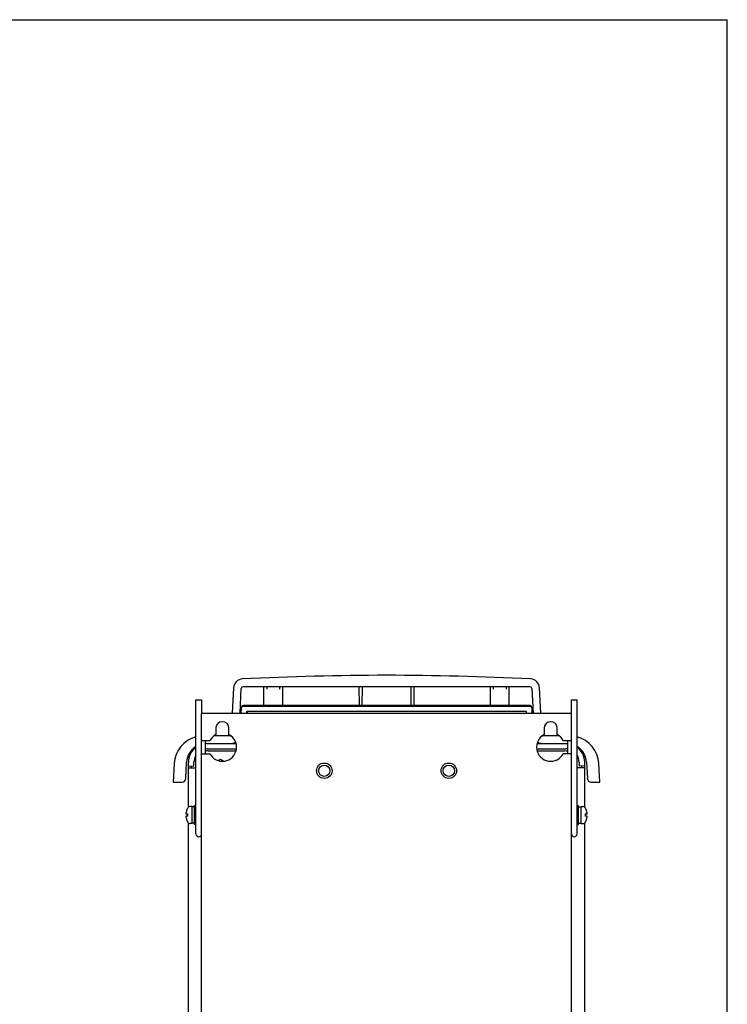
# Model space of a CAD drawing. Header units: millimetres. Extents: x 0 to 1500, y 0 to 1400.
# Tile 60 of 60: x 1125 to 1500, y 878 to 1400. Entities that reach past the tile are written whole.
import ezdxf

# ---------------------------------------------------------------- set-up
doc = ezdxf.new("R2010")
doc.units = ezdxf.units.MM
doc.header["$LTSCALE"] = 91.259259
doc.layers.get('0').update_dxf_attribs({"linetype": 'CONTINUOUS'})
doc.layers.add('00_COMPONENTS', color=7, linetype='CONTINUOUS')

msp = doc.modelspace()

# ---------------------------------------------------------------- linework, layer by layer
at = {"color": 7, "linetype": 'CONTINUOUS'}
for p in [(0, 1400), (1500, 0)]:
    msp.add_line(p, (1500, 1400), dxfattribs=at)
at = {"layer": '00_COMPONENTS', "color": 7, "linetype": 'CONTINUOUS'}
for p, q in [((1238.33, 1045.97), (1237.63, 1032.58)), ((1241.76, 1032.58), (1242.44, 1045.64)), ((1395.4, 1046.58), (1243.44, 1046.58)), ((1254.42, 1036.58), (1254.42, 1046.58)), ((1255.92, 1046.58), (1255.91, 1045.3)), ((1262.93, 1045.3), (1262.92, 1046.55)), ((1264.42, 1036.58), (1264.42, 1046.58)), ((1305.01, 1036.58), (1304.92, 1046.58)), ((1306.42, 1046.58), (1306.33, 1036.58)), ((1332.51, 1036.58), (1332.42, 1046.58)), ((1333.92, 1046.58), (1333.83, 1036.58)), ((1374.42, 1036.58), (1374.42, 1046.58)), ((1375.92, 1046.58), (1375.91, 1045.3)), ((1382.93, 1045.3), (1382.92, 1046.55)), ((1384.42, 1036.58), (1384.42, 1046.58)), ((1396.4, 1045.64), (1397.08, 1032.58)), ((1401.21, 1032.58), (1400.51, 1045.97)), ((1218.42, 1039.58), (1221.42, 1039.58)), ((1417.42, 1039.58), (1420.42, 1039.58)), ((1242.35, 1035.13), (1242.21, 1032.58)), ((1395.5, 1036.08), (1243.34, 1036.08)), ((1395.47, 1036.58), (1243.37, 1036.58)), ((1245.42, 1033.58), (1393.42, 1033.58)), ((1245.42, 1032.58), (1245.42, 1033.58)), ((1245.42, 1033.58), (1245.47, 1033.53)), ((1245.52, 1033.58), (1245.52, 1032.58)), ((1393.42, 1033.58), (1393.42, 1032.58)), ((1396.63, 1032.58), (1396.5, 1035.13)), ((1221.42, 1032.58), (1417.42, 1032.58)), ((1221.42, 446.58), (1221.42, 1032.44)), ((1417.42, 446.58), (1417.42, 1032.44)), ((1228.92, 1024.58), (1228.92, 1021.22)), ((1235.92, 1021.22), (1235.92, 1024.58)), ((1402.92, 1024.58), (1402.92, 1021.22)), ((1409.92, 1021.22), (1409.92, 1024.58)), ((1221.42, 1018.08), (1225.79, 1018.08)), ((1236.53, 1020.58), (1227.94, 1020.58)), ((1410.9, 1020.58), (1402.32, 1020.58)), ((1413.05, 1018.08), (1417.42, 1018.08)), ((1223.96, 1016.58), (1239.64, 1016.58)), ((1224.42, 1013.64), (1239.85, 1013.64)), ((1224.92, 1012.58), (1239.65, 1012.58)), ((1398.99, 1013.64), (1414.42, 1013.64)), ((1399.2, 1016.58), (1414.88, 1016.58)), ((1399.2, 1012.58), (1413.92, 1012.58)), ((1221.42, 1011.08), (1225.79, 1011.08)), ((1230.19, 1007.43), (1231.42, 1008.14)), ((1231.42, 1008.14), (1233.17, 1007.13)), ((1417.42, 1011.08), (1413.05, 1011.08)), ((1206.93, 1005.89), (1206.42, 996.08)), ((1213.03, 997.98), (1213.48, 1006.63)), ((1214.42, 982.77), (1214.42, 1006.58)), ((1214.42, 1004.69), (1217.37, 1004.58)), ((1214.42, 1003.58), (1218.42, 1003.58)), ((1215.92, 1004.58), (1215.92, 1003.58)), ((1217.37, 1004.58), (1217.37, 1006.58)), ((1424.42, 1003.58), (1420.42, 1003.58)), ((1421.47, 1006.58), (1421.47, 1004.58)), ((1424.42, 1004.69), (1421.47, 1004.58)), ((1422.92, 1003.58), (1422.92, 1004.58)), ((1424.42, 982.77), (1424.42, 1006.58)), ((1425.36, 1006.63), (1425.82, 997.98)), ((1432.43, 996.08), (1431.91, 1005.89)), ((1206.42, 996.08), (1211.03, 996.08)), ((1427.81, 996.08), (1432.43, 996.08)), ((1213.47, 980.97), (1213.45, 980.98)), ((1216.32, 983.08), (1215.15, 983.08)), ((1216.32, 974.08), (1216.32, 983.08)), ((1217.62, 982.88), (1216.32, 982.88)), ((1218.42, 983.58), (1217.62, 983.58)), ((1217.62, 973.58), (1217.62, 983.58)), ((1420.42, 983.58), (1421.22, 983.58)), ((1421.22, 973.58), (1421.22, 983.58)), ((1421.22, 982.88), (1422.52, 982.88)), ((1422.52, 983.08), (1423.69, 983.08)), ((1422.52, 974.08), (1422.52, 983.08)), ((1425.4, 980.98), (1425.37, 980.97)), ((1213.07, 979.18), (1214.12, 979.18)), ((1214.12, 977.98), (1213.07, 977.98)), ((1213.45, 976.18), (1213.47, 976.19)), ((1214.12, 977.98), (1214.12, 979.18)), ((1424.72, 979.18), (1425.77, 979.18)), ((1424.72, 979.18), (1424.72, 977.98)), ((1425.77, 977.98), (1424.72, 977.98)), ((1425.37, 976.19), (1425.4, 976.18)), ((1214.42, 469.58), (1214.42, 974.4)), ((1216.32, 974.08), (1215.15, 974.08)), ((1217.62, 974.28), (1216.32, 974.28)), ((1218.42, 973.58), (1217.62, 973.58)), ((1420.42, 973.58), (1421.22, 973.58)), ((1421.22, 974.28), (1422.52, 974.28)), ((1422.52, 974.08), (1423.69, 974.08)), ((1424.42, 469.58), (1424.42, 974.4))]:
    msp.add_line(p, q, dxfattribs=at)
at = {"layer": '00_COMPONENTS', "color": 3, "linetype": 'CONTINUOUS'}
for p, q in [((1218.42, 968.58), (1218.42, 1039.58)), ((1221.42, 1039.58), (1221.42, 1032.44)), ((1417.42, 1032.44), (1417.42, 1039.58)), ((1420.42, 968.58), (1420.42, 1039.58)), ((1223.42, 1011.08), (1223.42, 1018.08)), ((1415.42, 1011.08), (1415.42, 1018.08))]:
    msp.add_line(p, q, dxfattribs=at)
at = {"layer": '00_COMPONENTS', "color": 7, "linetype": 'CONTINUOUS'}
for centre, radius in [((1286.42, 1002.08), 4.1), ((1286.42, 1002.08), 3), ((1352.42, 1002.08), 4.1), ((1352.42, 1002.08), 3)]:
    msp.add_circle(centre, radius, dxfattribs=at)
for centre, radius, start, end in [((1243.32, 1045.71), 5, 92.9148, 177), ((1319.42, -448.86), 1501.5, 87.08522, 92.91478), ((1395.52, 1045.71), 5, 3, 87.0852), ((1243.44, 1045.58), 1, 90, 177), ((1395.4, 1045.58), 1, 3, 90), ((1243.37, 1035.58), 1, 89.999, 177), ((1395.47, 1035.58), 1, 3, 90.001), ((1232.42, 1024.58), 3.5, 0, 180), ((1406.42, 1024.58), 3.5, 0, 180), ((1222.41, 1005.08), 15.5, 104.9124, 177), ((1232.42, 1014.58), 7.5, 117.8181, 152.1819), ((1232.42, 1014.58), 7.5, 207.8181, 62.1819), ((1236.53, 1021.08), 0.5, 270, 302.6854), ((1237.13, 1020.58), 4, 270, 304.7753), ((1406.42, 1014.58), 7.5, 117.8181, 332.1819), ((1401.72, 1020.58), 4, 235.2247, 270), ((1402.32, 1021.08), 0.5, 237.3149, 270), ((1406.42, 1014.58), 7.5, 27.8181, 62.1819), ((1416.43, 1005.08), 15.5, 3, 75.0876), ((1223.96, 1006.08), 10.5, 121.8882, 177), ((1224.42, 1006.58), 10, 126.8928, 180), ((1224.42, 1006.58), 10, 92.6325, 96.1424), ((1223.96, 1006.08), 10.5, 90, 93.0712), ((1224.42, 1006.58), 7.05, 90, 98.1771), ((1224.92, 1006.08), 6.5, 90, 102.087), ((1413.92, 1006.08), 6.5, 76.6399, 90), ((1414.42, 1006.58), 7.05, 81.8229, 90), ((1414.88, 1006.08), 10.5, 87.0262, 90), ((1414.88, 1006.08), 10.5, 3, 58.1118), ((1414.42, 1006.58), 10, 0, 53.1072), ((1224.42, 1006.58), 7.05, 148.3908, 180), ((1414.42, 1006.58), 7.05, 0, 31.6092), ((1211.03, 998.08), 2, 270, 357), ((1427.81, 998.08), 2, 183, 270), ((1220.02, 978.58), 6.97, 159.9729, 175.0647), ((1220.02, 978.58), 7, 144.3147, 159.8873), ((1215.15, 982.08), 1, 90, 144.3147), ((1423.69, 982.08), 1, 35.6853, 90), ((1418.82, 978.58), 7, 20.1127, 35.6853), ((1418.82, 978.58), 6.97, 4.9353, 20.0271), ((1220.02, 978.58), 6.97, 184.9353, 200.0271), ((1220.02, 978.58), 7, 200.1127, 215.6853), ((1418.82, 978.58), 7, 324.3147, 339.8873), ((1418.82, 978.58), 6.97, 339.9729, 355.0647), ((1215.15, 975.08), 1, 215.6853, 270), ((1423.69, 975.08), 1, 270, 324.3147)]:
    msp.add_arc(centre, radius, start, end, dxfattribs=at)
at = {"layer": '00_COMPONENTS', "color": 3, "linetype": 'CONTINUOUS'}
for centre in [(1219.92, 968.58), (1418.92, 968.58)]:
    msp.add_arc(centre, 1.5, 180, 360, dxfattribs=at)
at = {"layer": '00_COMPONENTS', "color": 7, "linetype": 'CONTINUOUS'}
for centre, major_axis, start_param, end_param in [((1243.34, 1035.08), (0.052, 1), 0.052309, 1.570796), ((1395.5, 1035.08), (0.052, -1), 1.570796, 3.089284)]:
    msp.add_ellipse(centre, major_axis=major_axis, ratio=0.99902, start_param=start_param, end_param=end_param, dxfattribs=at)

doc.saveas('drawing.dxf')
